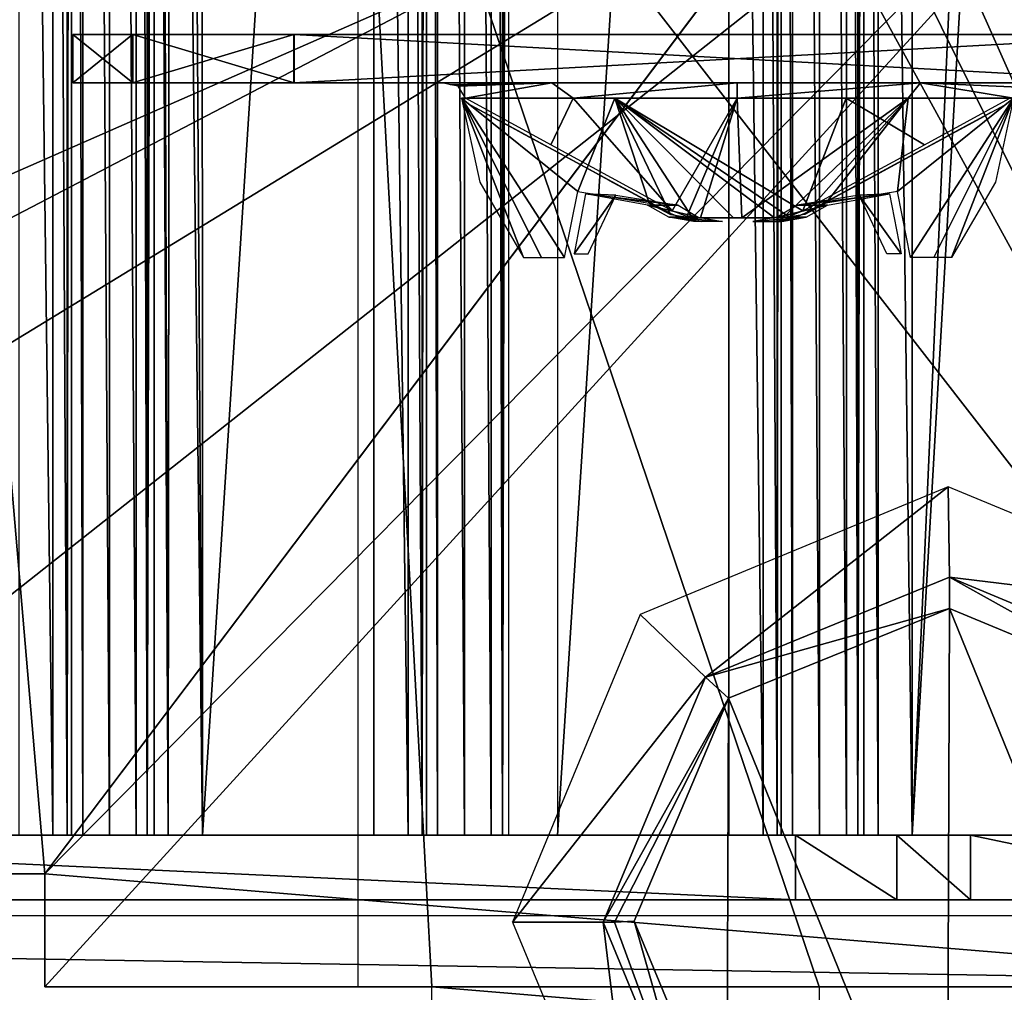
# Model space of a CAD drawing. Header units: millimetres. Extents: x -98 to 98, y -500 to 506.
# Tile 10 of 106: x 19 to 50, y -485 to -455. Entities that reach past the tile are written whole.
import ezdxf

# ---------------------------------------------------------------- set-up
doc = ezdxf.new("R2010")
doc.units = ezdxf.units.MM
doc.header["$LTSCALE"] = 65.185185
for name, color, linetype in [('10', 7, 'CONTINUOUS'), ('1008', 7, 'CONTINUOUS'), ('1009', 7, 'CONTINUOUS'), ('1010', 7, 'CONTINUOUS'), ('1073', 7, 'CONTINUOUS'), ('1074', 7, 'CONTINUOUS'), ('1075', 7, 'CONTINUOUS'), ('1076', 7, 'CONTINUOUS'), ('1077', 7, 'CONTINUOUS'), ('1151', 7, 'CONTINUOUS'), ('1153', 7, 'CONTINUOUS'), ('1155', 7, 'CONTINUOUS'), ('1161', 7, 'CONTINUOUS'), ('1162', 7, 'CONTINUOUS'), ('1164', 7, 'CONTINUOUS'), ('1188', 7, 'CONTINUOUS'), ('1221', 7, 'CONTINUOUS'), ('1554', 7, 'CONTINUOUS'), ('1555', 7, 'CONTINUOUS'), ('1556', 7, 'CONTINUOUS'), ('1557', 7, 'CONTINUOUS'), ('1558', 7, 'CONTINUOUS'), ('1559', 7, 'CONTINUOUS'), ('1560', 7, 'CONTINUOUS'), ('1561', 7, 'CONTINUOUS'), ('1562', 7, 'CONTINUOUS'), ('1563', 7, 'CONTINUOUS'), ('1564', 7, 'CONTINUOUS'), ('1565', 7, 'CONTINUOUS'), ('1566', 7, 'CONTINUOUS'), ('1567', 7, 'CONTINUOUS'), ('1568', 7, 'CONTINUOUS'), ('39', 7, 'CONTINUOUS'), ('447', 7, 'CONTINUOUS'), ('455', 7, 'CONTINUOUS'), ('456', 7, 'CONTINUOUS'), ('748', 7, 'CONTINUOUS'), ('749', 7, 'CONTINUOUS'), ('750', 7, 'CONTINUOUS'), ('751', 7, 'CONTINUOUS'), ('752', 7, 'CONTINUOUS'), ('766', 7, 'CONTINUOUS'), ('767', 7, 'CONTINUOUS'), ('768', 7, 'CONTINUOUS'), ('773', 7, 'CONTINUOUS'), ('774', 7, 'CONTINUOUS'), ('775', 7, 'CONTINUOUS'), ('878', 7, 'CONTINUOUS'), ('879', 7, 'CONTINUOUS'), ('880', 7, 'CONTINUOUS'), ('9', 7, 'CONTINUOUS')]:
    doc.layers.add(name, color=color, linetype=linetype)

msp = doc.modelspace()

# ---------------------------------------------------------------- linework, layer by layer
at = {"layer": '10', "color": 7, "linetype": 'CONTINUOUS'}
for points in [[(55.094, 434.525, -73), (18.5, 484.5, -73), (-62.5, -484.5, -73), (55.094, 434.525, -73)], [(55.094, 349.535, -73), (55.094, 434.525, -73), (-62.5, -484.5, -73), (55.094, 349.535, -73)], [(62.5, 346.145, -73), (55.094, 349.535, -73), (-62.5, -484.5, -73), (62.5, 346.145, -73)], [(28.241, 37.691, -73), (62.5, 346.145, -73), (-62.5, -484.5, -73), (28.241, 37.691, -73)], [(28.241, -37.725, -73), (28.241, 37.691, -73), (-62.5, -484.5, -73), (28.241, -37.725, -73)], [(28.394, -38.257, -73), (28.241, -37.725, -73), (-62.5, -484.5, -73), (28.394, -38.257, -73)], [(28.828, -38.636, -73), (28.394, -38.257, -73), (-62.5, -484.5, -73), (28.828, -38.636, -73)], [(62.5, -55.532, -73), (28.828, -38.636, -73), (-62.5, -484.5, -73), (62.5, -55.532, -73)], [(55.094, -349.535, -73), (62.5, -55.532, -73), (-62.5, -484.5, -73), (55.094, -349.535, -73)], [(55.094, -434.525, -73), (55.094, -349.535, -73), (-62.5, -484.5, -73), (55.094, -434.525, -73)], [(62.5, -437.915, -73), (55.094, -434.525, -73), (-62.5, -484.5, -73), (62.5, -437.915, -73)], [(-20, -481, -73), (62.5, -437.915, -73), (-62.5, -484.5, -73), (-20, -481, -73)], [(-8, -481, -73), (62.5, -437.915, -73), (-20, -481, -73), (-8, -481, -73)], [(8, -481, -73), (62.5, -437.915, -73), (-8, -481, -73), (8, -481, -73)], [(20, -481, -73), (62.5, -437.915, -73), (8, -481, -73), (20, -481, -73)], [(62.5, -484.5, -73), (62.5, -437.915, -73), (20, -484.5, -73), (62.5, -484.5, -73)], [(20, -484.5, -73), (62.5, -437.915, -73), (20, -481, -73), (20, -484.5, -73)]]:
    msp.add_3dface(points, dxfattribs=at)
at = {"layer": '1008', "color": 7, "linetype": 'CONTINUOUS'}
for points in [[(52.121, -479.8, -151.005), (52.158, -387.908, -151.005), (46.884, -479.8, -151.005), (52.121, -479.8, -151.005)], [(52.158, -387.908, -151.005), (50.741, -392.75, -151.005), (46.884, -479.8, -151.005), (52.158, -387.908, -151.005)], [(50.741, -392.75, -151.005), (46.884, -396.169, -151.005), (46.884, -479.8, -151.005), (50.741, -392.75, -151.005)]]:
    msp.add_3dface(points, dxfattribs=at)
at = {"layer": '1009', "color": 7, "linetype": 'CONTINUOUS'}
for points in [[(41.2, -397.065, -151.005), (35.886, -397.065, -151.005), (35.886, -479.8, -151.005), (41.2, -397.065, -151.005)], [(41.2, -479.8, -151.005), (41.2, -397.065, -151.005), (35.886, -479.8, -151.005), (41.2, -479.8, -151.005)]]:
    msp.add_3dface(points, dxfattribs=at)
at = {"layer": '1010', "color": 7, "linetype": 'CONTINUOUS'}
for points in [[(24.888, -479.8, -151.005), (30.199, -397.065, -151.005), (24.87, -397.065, -151.005), (24.888, -479.8, -151.005)], [(30.199, -479.8, -151.005), (30.199, -397.065, -151.005), (24.888, -479.8, -151.005), (30.199, -479.8, -151.005)]]:
    msp.add_3dface(points, dxfattribs=at)
at = {"layer": '1073', "color": 7, "linetype": 'CONTINUOUS'}
for points in [[(46.884, -479.8, -151.005), (46.884, -396.169, -151.005), (45.816, -396.597, -150.555), (46.884, -479.8, -151.005)], [(45.816, -396.597, -150.555), (45.384, -396.728, -149.51), (45.826, -479.8, -150.567), (45.816, -396.597, -150.555)], [(46.884, -479.8, -151.005), (45.816, -396.597, -150.555), (45.826, -479.8, -150.567), (46.884, -479.8, -151.005)], [(45.384, -396.728, -149.51), (45.384, -479.8, -149.51), (45.826, -479.8, -150.567), (45.384, -396.728, -149.51)]]:
    msp.add_3dface(points, dxfattribs=at)
at = {"layer": '1074', "color": 7, "linetype": 'CONTINUOUS'}
for points in [[(42.258, -397.065, -150.565), (41.2, -397.065, -151.005), (42.258, -479.8, -150.568), (42.258, -397.065, -150.565)], [(41.2, -397.065, -151.005), (41.2, -479.8, -151.005), (42.258, -479.8, -150.568), (41.2, -397.065, -151.005)], [(42.7, -397.065, -149.508), (42.258, -397.065, -150.565), (42.7, -479.8, -149.508), (42.7, -397.065, -149.508)], [(42.7, -479.8, -149.508), (42.258, -397.065, -150.565), (42.258, -479.8, -150.568), (42.7, -479.8, -149.508)]]:
    msp.add_3dface(points, dxfattribs=at)
at = {"layer": '1075', "color": 7, "linetype": 'CONTINUOUS'}
for points in [[(30.199, -479.8, -151.005), (31.257, -479.8, -150.568), (30.199, -397.065, -151.005), (30.199, -479.8, -151.005)], [(30.199, -397.065, -151.005), (31.257, -479.8, -150.568), (31.257, -397.065, -150.565), (30.199, -397.065, -151.005)], [(31.699, -479.8, -149.508), (31.699, -397.065, -149.508), (31.257, -397.065, -150.565), (31.699, -479.8, -149.508)], [(31.257, -479.8, -150.568), (31.699, -479.8, -149.508), (31.257, -397.065, -150.565), (31.257, -479.8, -150.568)]]:
    msp.add_3dface(points, dxfattribs=at)
at = {"layer": '1076', "color": 7, "linetype": 'CONTINUOUS'}
for points in [[(23.388, -397.05, -149.51), (23.388, -479.8, -149.51), (23.829, -479.8, -150.567), (23.388, -397.05, -149.51)], [(23.526, -397.057, -150.131), (23.388, -397.05, -149.51), (23.829, -479.8, -150.567), (23.526, -397.057, -150.131)], [(23.909, -397.065, -150.641), (23.526, -397.057, -150.131), (23.829, -479.8, -150.567), (23.909, -397.065, -150.641)], [(24.888, -479.8, -151.005), (23.909, -397.065, -150.641), (23.829, -479.8, -150.567), (24.888, -479.8, -151.005)], [(23.909, -397.065, -150.641), (24.888, -479.8, -151.005), (24.357, -397.065, -150.907), (23.909, -397.065, -150.641)], [(24.888, -479.8, -151.005), (24.87, -397.065, -151.005), (24.357, -397.065, -150.907), (24.888, -479.8, -151.005)]]:
    msp.add_3dface(points, dxfattribs=at)
at = {"layer": '1077', "color": 7, "linetype": 'CONTINUOUS'}
for points in [[(19.197, -479.8, -151.005), (20.255, -479.8, -150.568), (19.197, -395.777, -151.005), (19.197, -479.8, -151.005)], [(19.197, -395.777, -151.005), (20.255, -479.8, -150.568), (20.265, -396.318, -150.556), (19.197, -395.777, -151.005)], [(20.255, -479.8, -150.568), (20.697, -479.8, -149.508), (20.265, -396.318, -150.556), (20.255, -479.8, -150.568)], [(20.697, -479.8, -149.508), (20.697, -396.49, -149.508), (20.265, -396.318, -150.556), (20.697, -479.8, -149.508)]]:
    msp.add_3dface(points, dxfattribs=at)
at = {"layer": '1151', "color": 7, "linetype": 'CONTINUOUS'}
for points in [[(-58.35, -495.8, -334.63), (-58.35, 498.1, -334.63), (58.35, -495.8, -334.63), (-58.35, -495.8, -334.63)], [(58.35, -495.8, -334.63), (-58.35, 498.1, -334.63), (53.75, 484, -334.63), (58.35, -495.8, -334.63)]]:
    msp.add_3dface(points, dxfattribs=at)
at = {"layer": '1153', "linetype": 'CONTINUOUS'}
for points in [[(64.809, -479.8, -216.028), (63.014, -479.8, -223.288), (-64.809, -479.8, -216.028), (64.809, -479.8, -216.028)], [(-64.809, -479.8, -216.028), (63.014, -479.8, -223.288), (-63.014, -479.8, -223.288), (-64.809, -479.8, -216.028)], [(64.809, -479.8, -144.052), (64.809, -479.8, -216.028), (-64.809, -479.8, -144.052), (64.809, -479.8, -144.052)], [(-64.809, -479.8, -144.052), (64.809, -479.8, -216.028), (-64.809, -479.8, -216.028), (-64.809, -479.8, -144.052)], [(-58.248, -479.8, -122.02), (64.809, -479.8, -144.052), (-64.809, -479.8, -144.052), (-58.248, -479.8, -122.02)], [(63.014, -479.8, -223.288), (60.892, -479.8, -230.46), (-63.014, -479.8, -223.288), (63.014, -479.8, -223.288)], [(-63.014, -479.8, -223.288), (60.892, -479.8, -230.46), (-60.892, -479.8, -230.46), (-63.014, -479.8, -223.288)], [(60.892, -479.8, -238.054), (60.598, -479.8, -238.761), (-60.892, -479.8, -238.054), (60.892, -479.8, -238.054)], [(-60.892, -479.8, -238.054), (60.598, -479.8, -238.761), (-60.598, -479.8, -238.761), (-60.892, -479.8, -238.054)], [(60.892, -479.8, -230.46), (60.892, -479.8, -238.054), (-60.892, -479.8, -230.46), (60.892, -479.8, -230.46)], [(-60.892, -479.8, -230.46), (60.892, -479.8, -238.054), (-60.892, -479.8, -238.054), (-60.892, -479.8, -230.46)], [(60.598, -479.8, -238.761), (59.892, -479.8, -239.054), (-60.598, -479.8, -238.761), (60.598, -479.8, -238.761)], [(-60.598, -479.8, -238.761), (59.892, -479.8, -239.054), (-59.892, -479.8, -239.054), (-60.598, -479.8, -238.761)], [(58.248, -479.8, -122.02), (64.809, -479.8, -144.052), (-58.248, -479.8, -122.02), (58.248, -479.8, -122.02)], [(-48.691, -479.8, -101.112), (58.248, -479.8, -122.02), (-58.248, -479.8, -122.02), (-48.691, -479.8, -101.112)], [(48.691, -479.8, -101.112), (58.248, -479.8, -122.02), (-48.691, -479.8, -101.112), (48.691, -479.8, -101.112)], [(-46.404, -479.8, -98.292), (48.691, -479.8, -101.112), (-48.691, -479.8, -101.112), (-46.404, -479.8, -98.292)], [(46.404, -479.8, -98.292), (48.691, -479.8, -101.112), (-46.404, -479.8, -98.292), (46.404, -479.8, -98.292)], [(-43.262, -479.8, -96.472), (46.404, -479.8, -98.292), (-46.404, -479.8, -98.292), (-43.262, -479.8, -96.472)], [(43.262, -479.8, -96.472), (46.404, -479.8, -98.292), (-43.262, -479.8, -96.472), (43.262, -479.8, -96.472)], [(0, -479.8, -89.001), (43.262, -479.8, -96.472), (-43.262, -479.8, -96.472), (0, -479.8, -89.001)]]:
    msp.add_3dface(points, dxfattribs=at)
at = {"layer": '1155', "linetype": 'CONTINUOUS'}
for points in [[(-64.809, -481.8, -216.028), (-63.014, -481.8, -223.288), (64.809, -481.8, -216.028), (-64.809, -481.8, -216.028)], [(-64.809, -481.8, -144.052), (-64.809, -481.8, -216.028), (64.809, -481.8, -144.052), (-64.809, -481.8, -144.052)], [(64.809, -481.8, -144.052), (-64.809, -481.8, -216.028), (64.809, -481.8, -216.028), (64.809, -481.8, -144.052)], [(-58.248, -481.8, -122.02), (-64.809, -481.8, -144.052), (58.248, -481.8, -122.02), (-58.248, -481.8, -122.02)], [(58.248, -481.8, -122.02), (-64.809, -481.8, -144.052), (64.809, -481.8, -144.052), (58.248, -481.8, -122.02)], [(-63.014, -481.8, -223.288), (-60.892, -481.8, -230.46), (63.014, -481.8, -223.288), (-63.014, -481.8, -223.288)], [(64.809, -481.8, -216.028), (-63.014, -481.8, -223.288), (63.014, -481.8, -223.288), (64.809, -481.8, -216.028)], [(60.892, -481.8, -238.054), (60.892, -481.8, -230.46), (-60.892, -481.8, -238.054), (60.892, -481.8, -238.054)], [(-60.598, -481.8, -238.761), (60.892, -481.8, -238.054), (-60.892, -481.8, -238.054), (-60.598, -481.8, -238.761)], [(-60.892, -481.8, -238.054), (60.892, -481.8, -230.46), (-60.892, -481.8, -230.46), (-60.892, -481.8, -238.054)], [(-60.892, -481.8, -230.46), (60.892, -481.8, -230.46), (63.014, -481.8, -223.288), (-60.892, -481.8, -230.46)], [(60.598, -481.8, -238.761), (60.892, -481.8, -238.054), (-60.598, -481.8, -238.761), (60.598, -481.8, -238.761)], [(-59.892, -481.8, -239.054), (60.598, -481.8, -238.761), (-60.598, -481.8, -238.761), (-59.892, -481.8, -239.054)], [(59.892, -481.8, -239.054), (60.598, -481.8, -238.761), (-59.892, -481.8, -239.054), (59.892, -481.8, -239.054)], [(-48.691, -481.8, -101.112), (-58.248, -481.8, -122.02), (48.691, -481.8, -101.112), (-48.691, -481.8, -101.112)], [(48.691, -481.8, -101.112), (-58.248, -481.8, -122.02), (58.248, -481.8, -122.02), (48.691, -481.8, -101.112)], [(-46.404, -481.8, -98.292), (-48.691, -481.8, -101.112), (46.404, -481.8, -98.292), (-46.404, -481.8, -98.292)], [(46.404, -481.8, -98.292), (-48.691, -481.8, -101.112), (48.691, -481.8, -101.112), (46.404, -481.8, -98.292)], [(-43.262, -481.8, -96.472), (-46.404, -481.8, -98.292), (43.262, -481.8, -96.472), (-43.262, -481.8, -96.472)], [(43.262, -481.8, -96.472), (-46.404, -481.8, -98.292), (46.404, -481.8, -98.292), (43.262, -481.8, -96.472)], [(0, -481.8, -89.001), (-43.262, -481.8, -96.472), (43.262, -481.8, -96.472), (0, -481.8, -89.001)]]:
    msp.add_3dface(points, dxfattribs=at)
at = {"layer": '1161', "linetype": 'CONTINUOUS'}
for points in [[(43.262, -479.8, -96.472), (0, -479.8, -89.001), (43.262, -481.8, -96.472), (43.262, -479.8, -96.472)], [(0, -479.8, -89.001), (0, -481.8, -89.001), (43.262, -481.8, -96.472), (0, -479.8, -89.001)]]:
    msp.add_3dface(points, dxfattribs=at)
at = {"layer": '1162', "linetype": 'CONTINUOUS'}
for points in [[(46.404, -479.8, -98.292), (43.262, -479.8, -96.472), (46.404, -481.8, -98.292), (46.404, -479.8, -98.292)], [(43.262, -479.8, -96.472), (43.262, -481.8, -96.472), (46.404, -481.8, -98.292), (43.262, -479.8, -96.472)], [(48.691, -479.8, -101.112), (46.404, -479.8, -98.292), (48.691, -481.8, -101.112), (48.691, -479.8, -101.112)], [(46.404, -479.8, -98.292), (46.404, -481.8, -98.292), (48.691, -481.8, -101.112), (46.404, -479.8, -98.292)]]:
    msp.add_3dface(points, dxfattribs=at)
at = {"layer": '1164', "linetype": 'CONTINUOUS'}
for points in [[(58.248, -479.8, -122.02), (48.691, -479.8, -101.112), (58.248, -481.8, -122.02), (58.248, -479.8, -122.02)], [(48.691, -479.8, -101.112), (48.691, -481.8, -101.112), (58.248, -481.8, -122.02), (48.691, -479.8, -101.112)]]:
    msp.add_3dface(points, dxfattribs=at)
at = {"layer": '1188', "color": 3, "linetype": 'CONTINUOUS'}
for points in [[(-58.892, -482.3, -236.054), (-58.892, -484.3, -236.054), (59.651, -497.797, -236.054), (-58.892, -482.3, -236.054)], [(58.892, -482.3, -236.054), (-58.892, -482.3, -236.054), (58.892, -484.3, -236.054), (58.892, -482.3, -236.054)], [(58.892, -484.3, -236.054), (-58.892, -482.3, -236.054), (59.651, -497.797, -236.054), (58.892, -484.3, -236.054)], [(-59.648, -484.3, -236.054), (-59.651, -497.797, -236.054), (59.651, -497.797, -236.054), (-59.648, -484.3, -236.054)], [(-58.892, -484.3, -236.054), (-59.648, -484.3, -236.054), (59.651, -497.797, -236.054), (-58.892, -484.3, -236.054)]]:
    msp.add_3dface(points, dxfattribs=at)
at = {"layer": '1221', "color": 7, "linetype": 'CONTINUOUS'}
for points in [[(62.5, -484.5, -2), (43.719, -442.286, -2), (55, -442.06, -2), (62.5, -484.5, -2)], [(29.717, -442.306, -2), (40.388, -444.191, -2), (62.5, -484.5, -2), (29.717, -442.306, -2)], [(29.717, -484.502, -2), (29.717, -442.306, -2), (32, -484.502, -2), (29.717, -484.502, -2)], [(32, -484.502, -2), (29.717, -442.306, -2), (44, -484.5, -2), (32, -484.502, -2)], [(44, -484.5, -2), (29.717, -442.306, -2), (62.5, -484.5, -2), (44, -484.5, -2)], [(42.57, -444.181, -2), (43.719, -442.286, -2), (62.5, -484.5, -2), (42.57, -444.181, -2)], [(40.388, -444.191, -2), (42.57, -444.181, -2), (62.5, -484.5, -2), (40.388, -444.191, -2)], [(44, -485.5, -2), (32, -484.502, -2), (44, -484.5, -2), (44, -485.5, -2)], [(32, -485.5, -2), (32, -484.502, -2), (44, -485.5, -2), (32, -485.5, -2)]]:
    msp.add_3dface(points, dxfattribs=at)
at = {"layer": '1554', "linetype": 'CONTINUOUS'}
for points in [[(35.679, -458.397, -8.614), (33.038, -456.95, -5.111), (36.37, -456.944, -9.4), (35.679, -458.397, -8.614)], [(39.443, -460.44, -9.818), (35.679, -458.397, -8.614), (36.37, -456.944, -9.4), (39.443, -460.44, -9.818)], [(41.46, -456.944, -10.988), (39.443, -460.44, -9.818), (36.37, -456.944, -9.4), (41.46, -456.944, -10.988)], [(39.897, -460.614, -9.833), (39.443, -460.44, -9.818), (41.46, -456.944, -10.988), (39.897, -460.614, -9.833)], [(40.321, -460.663, -9.88), (39.897, -460.614, -9.833), (41.46, -456.944, -10.988), (40.321, -460.663, -9.88)], [(41.598, -460.663, -9.962), (40.321, -460.663, -9.88), (41.46, -456.944, -10.988), (41.598, -460.663, -9.962)], [(46.756, -456.944, -9.269), (41.598, -460.663, -9.962), (41.46, -456.944, -10.988), (46.756, -456.944, -9.269)], [(42.871, -460.663, -9.839), (41.598, -460.663, -9.962), (46.756, -456.944, -9.269), (42.871, -460.663, -9.839)], [(43.549, -460.551, -9.747), (42.871, -460.663, -9.839), (46.756, -456.944, -9.269), (43.549, -460.551, -9.747)], [(44.208, -460.203, -9.718), (43.549, -460.551, -9.747), (46.756, -456.944, -9.269), (44.208, -460.203, -9.718)], [(46.423, -459.842, -8.715), (44.208, -460.203, -9.718), (46.756, -456.944, -9.269), (46.423, -459.842, -8.715)], [(46.83, -461.89, -6.784), (46.423, -459.842, -8.715), (50.023, -456.944, -4.761), (46.83, -461.89, -6.784)], [(50.023, -456.944, -4.761), (46.423, -459.842, -8.715), (46.756, -456.944, -9.269), (50.023, -456.944, -4.761)], [(47.551, -461.89, -5.826), (46.83, -461.89, -6.784), (50.023, -456.944, -4.761), (47.551, -461.89, -5.826)], [(48.103, -461.89, -4.761), (47.551, -461.89, -5.826), (50.023, -456.944, -4.761), (48.103, -461.89, -4.761)], [(49.462, -459.553, -4.76), (48.103, -461.89, -4.761), (50.023, -456.944, -4.761), (49.462, -459.553, -4.76)]]:
    msp.add_3dface(points, dxfattribs=at)
at = {"layer": '1555', "linetype": 'CONTINUOUS'}
for points in [[(32.318, -456.47, -4.5), (35.709, -456.47, -9.537), (32.57, -456.533, -4.5), (32.318, -456.47, -4.5)], [(32.807, -456.573, -5.047), (32.57, -456.533, -4.5), (35.709, -456.47, -9.537), (32.807, -456.573, -5.047)], [(33.038, -456.95, -5.111), (32.807, -456.573, -5.047), (35.709, -456.47, -9.537), (33.038, -456.95, -5.111)], [(36.37, -456.944, -9.4), (33.038, -456.95, -5.111), (35.709, -456.47, -9.537), (36.37, -456.944, -9.4)], [(41.46, -456.47, -11.487), (36.37, -456.944, -9.4), (35.709, -456.47, -9.537), (41.46, -456.47, -11.487)], [(41.46, -456.944, -10.988), (36.37, -456.944, -9.4), (41.46, -456.47, -11.487), (41.46, -456.944, -10.988)], [(46.756, -456.944, -9.269), (41.46, -456.944, -10.988), (47.14, -456.47, -9.606), (46.756, -456.944, -9.269)], [(47.14, -456.47, -9.606), (41.46, -456.944, -10.988), (41.46, -456.47, -11.487), (47.14, -456.47, -9.606)], [(50.023, -456.944, -4.761), (46.756, -456.944, -9.269), (47.14, -456.47, -9.606), (50.023, -456.944, -4.761)], [(50.188, -456.611, -4.742), (50.023, -456.944, -4.761), (47.14, -456.47, -9.606), (50.188, -456.611, -4.742)], [(50.565, -456.47, -4.7), (50.188, -456.611, -4.742), (47.14, -456.47, -9.606), (50.565, -456.47, -4.7)]]:
    msp.add_3dface(points, dxfattribs=at)
at = {"layer": '1556', "linetype": 'CONTINUOUS'}
for points in [[(49.73, -457.172, 1.242), (47.209, -458.54, 4.481), (49.321, -457.394, 1.189), (49.73, -457.172, 1.242)], [(49.321, -457.394, 1.189), (47.209, -458.54, 4.481), (49.005, -457.565, 0.929), (49.321, -457.394, 1.189)], [(49.005, -457.565, 0.929), (47.209, -458.54, 4.481), (48.648, -457.759, 0.613), (49.005, -457.565, 0.929)], [(48.648, -457.759, 0.613), (47.209, -458.54, 4.481), (48.184, -458.011, 0.5), (48.648, -457.759, 0.613)], [(47.209, -458.54, 4.481), (47.675, -458.287, 0.5), (48.184, -458.011, 0.5), (47.209, -458.54, 4.481)], [(43.548, -460.528, 5.645), (47.163, -458.565, 0.64), (47.209, -458.54, 4.481), (43.548, -460.528, 5.645)], [(46.804, -458.76, 1.009), (47.163, -458.565, 0.64), (43.548, -460.528, 5.645), (46.804, -458.76, 1.009)], [(47.163, -458.565, 0.64), (47.675, -458.287, 0.5), (47.209, -458.54, 4.481), (47.163, -458.565, 0.64)], [(45.447, -459.496, 2.658), (46.804, -458.76, 1.009), (43.548, -460.528, 5.645), (45.447, -459.496, 2.658)], [(43.548, -460.528, 3.761), (45.447, -459.496, 2.658), (43.548, -460.528, 5.645), (43.548, -460.528, 3.761)]]:
    msp.add_3dface(points, dxfattribs=at)
at = {"layer": '1557', "linetype": 'CONTINUOUS'}
for points in [[(43.081, -460.71, 5.657), (42.593, -460.77, 5.705), (43.084, -460.709, 3.907), (43.081, -460.71, 5.657)], [(43.084, -460.709, 3.907), (42.593, -460.77, 5.705), (42.593, -460.77, 4.02), (43.084, -460.709, 3.907)], [(43.548, -460.528, 3.761), (43.548, -460.528, 5.645), (43.081, -460.71, 5.657), (43.548, -460.528, 3.761)], [(43.548, -460.528, 3.761), (43.081, -460.71, 5.657), (43.084, -460.709, 3.907), (43.548, -460.528, 3.761)]]:
    msp.add_3dface(points, dxfattribs=at)
at = {"layer": '1558', "linetype": 'CONTINUOUS'}
for points in [[(33.21, -457.172, -5.242), (35.731, -458.54, -8.481), (33.619, -457.394, -5.189), (33.21, -457.172, -5.242)], [(33.619, -457.394, -5.189), (35.731, -458.54, -8.481), (33.935, -457.565, -4.929), (33.619, -457.394, -5.189)], [(33.935, -457.565, -4.929), (35.731, -458.54, -8.481), (34.292, -457.759, -4.613), (33.935, -457.565, -4.929)], [(34.292, -457.759, -4.613), (35.731, -458.54, -8.481), (34.756, -458.011, -4.5), (34.292, -457.759, -4.613)], [(35.731, -458.54, -8.481), (35.265, -458.287, -4.5), (34.756, -458.011, -4.5), (35.731, -458.54, -8.481)], [(35.777, -458.565, -4.64), (35.265, -458.287, -4.5), (35.731, -458.54, -8.481), (35.777, -458.565, -4.64)], [(39.392, -460.528, -9.645), (35.777, -458.565, -4.64), (35.731, -458.54, -8.481), (39.392, -460.528, -9.645)], [(36.136, -458.76, -5.009), (35.777, -458.565, -4.64), (39.392, -460.528, -9.645), (36.136, -458.76, -5.009)], [(37.493, -459.496, -6.658), (36.136, -458.76, -5.009), (39.392, -460.528, -9.645), (37.493, -459.496, -6.658)], [(39.392, -460.528, -7.761), (37.493, -459.496, -6.658), (39.392, -460.528, -9.645), (39.392, -460.528, -7.761)]]:
    msp.add_3dface(points, dxfattribs=at)
at = {"layer": '1559', "linetype": 'CONTINUOUS'}
for points in [[(39.392, -460.528, -7.761), (39.392, -460.528, -9.645), (39.859, -460.71, -9.657), (39.392, -460.528, -7.761)], [(39.392, -460.528, -7.761), (39.859, -460.71, -9.657), (39.856, -460.709, -7.907), (39.392, -460.528, -7.761)], [(39.859, -460.71, -9.657), (40.347, -460.77, -9.705), (39.856, -460.709, -7.907), (39.859, -460.71, -9.657)], [(39.856, -460.709, -7.907), (40.347, -460.77, -9.705), (40.347, -460.77, -8.02), (39.856, -460.709, -7.907)]]:
    msp.add_3dface(points, dxfattribs=at)
at = {"layer": '1560', "linetype": 'CONTINUOUS'}
for points in [[(36.758, -459.915, 4.665), (36.402, -461.77, 2.778), (37.702, -459.96, 2.826), (36.758, -459.915, 4.665)], [(37.702, -459.96, 2.826), (36.402, -461.77, 2.778), (36.844, -461.77, 2.013), (37.702, -459.96, 2.826)], [(38.679, -460.27, 5.481), (36.758, -459.915, 4.665), (39.626, -460.27, 3.84), (38.679, -460.27, 5.481)], [(39.626, -460.27, 3.84), (36.758, -459.915, 4.665), (37.702, -459.96, 2.826), (39.626, -460.27, 3.84)]]:
    msp.add_3dface(points, dxfattribs=at)
at = {"layer": '1561', "linetype": 'CONTINUOUS'}
for points in [[(38.679, -460.27, 5.481), (39.626, -460.27, 3.84), (40.244, -460.641, 4), (38.679, -460.27, 5.481)], [(39.341, -460.635, 5.536), (38.679, -460.27, 5.481), (40.244, -460.641, 4), (39.341, -460.635, 5.536)], [(40.1, -460.77, 5.665), (39.341, -460.635, 5.536), (41, -460.77, 4.106), (40.1, -460.77, 5.665)], [(41, -460.77, 4.106), (39.341, -460.635, 5.536), (40.244, -460.641, 4), (41, -460.77, 4.106)]]:
    msp.add_3dface(points, dxfattribs=at)
at = {"layer": '1562', "linetype": 'CONTINUOUS'}
for points in [[(44.261, -460.27, -9.481), (46.182, -459.915, -8.665), (43.314, -460.27, -7.84), (44.261, -460.27, -9.481)], [(43.314, -460.27, -7.84), (46.182, -459.915, -8.665), (45.238, -459.96, -6.825), (43.314, -460.27, -7.84)], [(46.182, -459.915, -8.665), (46.538, -461.77, -6.778), (45.238, -459.96, -6.825), (46.182, -459.915, -8.665)], [(45.238, -459.96, -6.825), (46.538, -461.77, -6.778), (46.096, -461.77, -6.013), (45.238, -459.96, -6.825)]]:
    msp.add_3dface(points, dxfattribs=at)
at = {"layer": '1563', "linetype": 'CONTINUOUS'}
for points in [[(44.261, -460.27, -9.481), (43.314, -460.27, -7.84), (42.696, -460.641, -8), (44.261, -460.27, -9.481)], [(43.599, -460.635, -9.536), (44.261, -460.27, -9.481), (42.696, -460.641, -8), (43.599, -460.635, -9.536)], [(42.84, -460.77, -9.665), (43.599, -460.635, -9.536), (41.94, -460.77, -8.106), (42.84, -460.77, -9.665)], [(41.94, -460.77, -8.106), (43.599, -460.635, -9.536), (42.696, -460.641, -8), (41.94, -460.77, -8.106)]]:
    msp.add_3dface(points, dxfattribs=at)
at = {"layer": '1564', "linetype": 'CONTINUOUS'}
for points in [[(20.87, -456.47, -2), (22.718, -456.47, -8.564), (22.73, -456.47, 4.583), (20.87, -456.47, -2)], [(22.718, -456.47, -8.564), (27.72, -456.47, -13.2), (22.73, -456.47, 4.583), (22.718, -456.47, -8.564)], [(22.73, -456.47, 4.583), (27.72, -456.47, -13.2), (27.73, -456.47, 9.2), (22.73, -456.47, 4.583)], [(27.73, -456.47, 9.2), (27.72, -456.47, -13.2), (55.21, -456.47, -13.2), (27.73, -456.47, 9.2)], [(55.22, -456.47, 9.2), (27.73, -456.47, 9.2), (55.21, -456.47, -13.2), (55.22, -456.47, 9.2)]]:
    msp.add_3dface(points, dxfattribs=at)
at = {"layer": '1565', "linetype": 'CONTINUOUS'}
for points in [[(22.718, -454.97, -8.564), (20.87, -454.97, -2), (22.73, -454.97, 4.583), (22.718, -454.97, -8.564)], [(27.72, -454.97, -13.2), (22.718, -454.97, -8.564), (22.73, -454.97, 4.583), (27.72, -454.97, -13.2)], [(27.73, -454.97, 9.2), (27.72, -454.97, -13.2), (22.73, -454.97, 4.583), (27.73, -454.97, 9.2)], [(55.21, -454.97, -13.2), (27.72, -454.97, -13.2), (27.73, -454.97, 9.2), (55.21, -454.97, -13.2)], [(55.22, -454.97, 9.2), (55.21, -454.97, -13.2), (27.73, -454.97, 9.2), (55.22, -454.97, 9.2)]]:
    msp.add_3dface(points, dxfattribs=at)
at = {"layer": '1566', "linetype": 'CONTINUOUS'}
for points in [[(55.21, -456.47, -13.2), (27.72, -456.47, -13.2), (55.21, -454.97, -13.2), (55.21, -456.47, -13.2)], [(55.21, -454.97, -13.2), (27.72, -456.47, -13.2), (27.72, -454.97, -13.2), (55.21, -454.97, -13.2)]]:
    msp.add_3dface(points, dxfattribs=at)
at = {"layer": '1567', "linetype": 'CONTINUOUS'}
for points in [[(22.718, -456.47, -8.564), (20.87, -456.47, -2), (22.718, -454.97, -8.564), (22.718, -456.47, -8.564)], [(20.87, -456.47, -2), (22.73, -456.47, 4.583), (20.87, -454.97, -2), (20.87, -456.47, -2)], [(22.718, -454.97, -8.564), (20.87, -456.47, -2), (20.87, -454.97, -2), (22.718, -454.97, -8.564)], [(20.87, -454.97, -2), (22.73, -456.47, 4.583), (22.73, -454.97, 4.583), (20.87, -454.97, -2)], [(27.72, -456.47, -13.2), (22.718, -456.47, -8.564), (27.72, -454.97, -13.2), (27.72, -456.47, -13.2)], [(27.72, -454.97, -13.2), (22.718, -456.47, -8.564), (22.718, -454.97, -8.564), (27.72, -454.97, -13.2)], [(22.73, -456.47, 4.583), (27.73, -456.47, 9.2), (22.73, -454.97, 4.583), (22.73, -456.47, 4.583)], [(27.73, -456.47, 9.2), (27.73, -454.97, 9.2), (22.73, -454.97, 4.583), (27.73, -456.47, 9.2)]]:
    msp.add_3dface(points, dxfattribs=at)
at = {"layer": '1568', "linetype": 'CONTINUOUS'}
for points in [[(27.73, -456.47, 9.2), (55.22, -456.47, 9.2), (27.73, -454.97, 9.2), (27.73, -456.47, 9.2)], [(55.22, -456.47, 9.2), (55.22, -454.97, 9.2), (27.73, -454.97, 9.2), (55.22, -456.47, 9.2)]]:
    msp.add_3dface(points, dxfattribs=at)
at = {"layer": '39', "color": 7, "linetype": 'CONTINUOUS'}
for points in [[(8, -481, -75), (20, -481, -75), (8, -481, -73), (8, -481, -75)], [(20, -481, -75), (20, -481, -73), (8, -481, -73), (20, -481, -75)]]:
    msp.add_3dface(points, dxfattribs=at)
at = {"layer": '447', "linetype": 'CONTINUOUS'}
for points in [[(36.11, -461.89, 2.784), (36.517, -459.842, 4.716), (32.917, -456.944, 0.761), (36.11, -461.89, 2.784)], [(32.917, -456.944, 0.761), (36.517, -459.842, 4.716), (37.665, -456.944, 6.143), (32.917, -456.944, 0.761)], [(35.389, -461.89, 1.826), (36.11, -461.89, 2.784), (32.917, -456.944, 0.761), (35.389, -461.89, 1.826)], [(34.837, -461.89, 0.761), (35.389, -461.89, 1.826), (32.917, -456.944, 0.761), (34.837, -461.89, 0.761)], [(33.478, -459.553, 0.76), (34.837, -461.89, 0.761), (32.917, -456.944, 0.761), (33.478, -459.553, 0.76)], [(36.517, -459.842, 4.716), (38.732, -460.203, 5.718), (37.665, -456.944, 6.143), (36.517, -459.842, 4.716)], [(43.043, -460.614, 5.833), (43.497, -460.44, 5.818), (37.665, -456.944, 6.143), (43.043, -460.614, 5.833)], [(37.665, -456.944, 6.143), (43.497, -460.44, 5.818), (44.84, -456.944, 6.332), (37.665, -456.944, 6.143)], [(42.619, -460.663, 5.88), (43.043, -460.614, 5.833), (37.665, -456.944, 6.143), (42.619, -460.663, 5.88)], [(41.342, -460.663, 5.962), (42.619, -460.663, 5.88), (37.665, -456.944, 6.143), (41.342, -460.663, 5.962)], [(40.069, -460.663, 5.839), (41.342, -460.663, 5.962), (37.665, -456.944, 6.143), (40.069, -460.663, 5.839)], [(39.391, -460.551, 5.747), (40.069, -460.663, 5.839), (37.665, -456.944, 6.143), (39.391, -460.551, 5.747)], [(38.732, -460.203, 5.718), (39.391, -460.551, 5.747), (37.665, -456.944, 6.143), (38.732, -460.203, 5.718)], [(43.497, -460.44, 5.818), (47.261, -458.397, 4.614), (44.84, -456.944, 6.332), (43.497, -460.44, 5.818)], [(47.261, -458.397, 4.614), (49.902, -456.95, 1.111), (44.84, -456.944, 6.332), (47.261, -458.397, 4.614)]]:
    msp.add_3dface(points, dxfattribs=at)
at = {"layer": '455', "color": 7, "linetype": 'CONTINUOUS'}
for points in [[(-65, -496.2), (-65, 496.2), (55.094, -434.525), (-65, -496.2)], [(65, -496.2), (-65, -496.2), (55.094, -434.525), (65, -496.2)]]:
    msp.add_3dface(points, dxfattribs=at)
at = {"layer": '456', "color": 7, "linetype": 'CONTINUOUS'}
for points in [[(-65, 496.2, 2), (-65, -496.2, 2), (55.094, 434.525, 2), (-65, 496.2, 2)], [(55.094, 434.525, 2), (-65, -496.2, 2), (55.094, 349.535, 2), (55.094, 434.525, 2)], [(55.094, 349.535, 2), (-65, -496.2, 2), (65, 345, 2), (55.094, 349.535, 2)], [(65, 345, 2), (-65, -496.2, 2), (55.094, -349.535, 2), (65, 345, 2)], [(55.094, -349.535, 2), (-65, -496.2, 2), (55.094, -434.525, 2), (55.094, -349.535, 2)], [(-65, -496.2, 2), (65, -439.06, 2), (55.094, -434.525, 2), (-65, -496.2, 2)], [(-65, -496.2, 2), (65, -496.2, 2), (65, -439.06, 2), (-65, -496.2, 2)]]:
    msp.add_3dface(points, dxfattribs=at)
at = {"layer": '748', "color": 7, "linetype": 'CONTINUOUS'}
for points in [[(48, -469, 2), (38.454, -472.954, 2), (40.477, -474.895, 12.557), (48, -469, 2)], [(48.039, -471.803, 12.557), (48, -469, 2), (40.477, -474.895, 12.557), (48.039, -471.803, 12.557)], [(57.546, -472.954, 2), (48, -469, 2), (48.039, -471.803, 12.557), (57.546, -472.954, 2)], [(55.578, -474.95, 12.557), (57.546, -472.954, 2), (48.039, -471.803, 12.557), (55.578, -474.95, 12.557)], [(38.454, -472.954, 2), (34.5, -482.5, 2), (40.477, -474.895, 12.557), (38.454, -472.954, 2)], [(34.5, -482.5, 2), (37.303, -482.5, 12.557), (40.477, -474.895, 12.557), (34.5, -482.5, 2)]]:
    msp.add_3dface(points, dxfattribs=at)
at = {"layer": '749', "color": 7, "linetype": 'CONTINUOUS'}
for points in [[(48.039, -471.803, 12.557), (40.477, -474.895, 12.557), (48.034, -472.769, 13.3), (48.039, -471.803, 12.557)], [(54.859, -475.6, 13.3), (48.039, -471.803, 12.557), (48.034, -472.769, 13.3), (54.859, -475.6, 13.3)], [(55.578, -474.95, 12.557), (48.039, -471.803, 12.557), (54.859, -475.6, 13.3), (55.578, -474.95, 12.557)], [(48.034, -472.769, 13.3), (40.477, -474.895, 12.557), (41.19, -475.552, 13.3), (48.034, -472.769, 13.3)], [(40.477, -474.895, 12.557), (37.303, -482.5, 12.557), (41.19, -475.552, 13.3), (40.477, -474.895, 12.557)], [(37.303, -482.5, 12.557), (37.659, -482.5, 13.093), (41.19, -475.552, 13.3), (37.303, -482.5, 12.557)], [(37.659, -482.5, 13.093), (38.264, -482.466, 13.3), (41.19, -475.552, 13.3), (37.659, -482.5, 13.093)]]:
    msp.add_3dface(points, dxfattribs=at)
at = {"layer": '750', "color": 7, "linetype": 'CONTINUOUS'}
for points in [[(48.034, -472.769, 13.3), (41.19, -475.552, 13.3), (47.966, -492.231, 13.3), (48.034, -472.769, 13.3)], [(54.81, -489.448, 13.3), (48.034, -472.769, 13.3), (47.966, -492.231, 13.3), (54.81, -489.448, 13.3)], [(54.859, -475.6, 13.3), (48.034, -472.769, 13.3), (54.81, -489.448, 13.3), (54.859, -475.6, 13.3)], [(41.19, -475.552, 13.3), (38.264, -482.466, 13.3), (41.141, -489.4, 13.3), (41.19, -475.552, 13.3)], [(47.966, -492.231, 13.3), (41.19, -475.552, 13.3), (41.141, -489.4, 13.3), (47.966, -492.231, 13.3)]]:
    msp.add_3dface(points, dxfattribs=at)
at = {"layer": '751', "color": 7, "linetype": 'CONTINUOUS'}
for points in [[(37.659, -482.5, 13.093), (37.303, -482.5, 12.557), (40.422, -490.05, 12.557), (37.659, -482.5, 13.093)], [(38.264, -482.466, 13.3), (37.659, -482.5, 13.093), (40.422, -490.05, 12.557), (38.264, -482.466, 13.3)], [(41.141, -489.4, 13.3), (38.264, -482.466, 13.3), (40.422, -490.05, 12.557), (41.141, -489.4, 13.3)]]:
    msp.add_3dface(points, dxfattribs=at)
at = {"layer": '752', "color": 7, "linetype": 'CONTINUOUS'}
for points in [[(37.303, -482.5, 12.557), (34.5, -482.5, 2), (38.454, -492.046, 2), (37.303, -482.5, 12.557)], [(40.422, -490.05, 12.557), (37.303, -482.5, 12.557), (38.454, -492.046, 2), (40.422, -490.05, 12.557)]]:
    msp.add_3dface(points, dxfattribs=at)
at = {"layer": '766', "color": 7, "linetype": 'CONTINUOUS'}
for points in [[(42.737, -397.065, -133.98), (42.7, -479.8, -149.508), (42.823, -350.05, -97.998), (42.737, -397.065, -133.98)], [(42.823, -350.05, -97.998), (42.7, -479.8, -149.508), (42.823, -479.8, -97.998), (42.823, -350.05, -97.998)], [(42.737, -397.065, -133.98), (42.7, -397.065, -149.508), (42.7, -479.8, -149.508), (42.737, -397.065, -133.98)]]:
    msp.add_3dface(points, dxfattribs=at)
at = {"layer": '767', "color": 7, "linetype": 'CONTINUOUS'}
for points in [[(31.83, -479.8, -94.508), (31.83, -350.05, -94.508), (31.699, -479.8, -149.508), (31.83, -479.8, -94.508)], [(31.699, -479.8, -149.508), (31.83, -350.05, -94.508), (31.736, -397.065, -133.98), (31.699, -479.8, -149.508)], [(31.699, -397.065, -149.508), (31.699, -479.8, -149.508), (31.736, -397.065, -133.98), (31.699, -397.065, -149.508)]]:
    msp.add_3dface(points, dxfattribs=at)
at = {"layer": '768', "color": 7, "linetype": 'CONTINUOUS'}
for points in [[(20.834, -479.8, -92.076), (20.834, -350.05, -92.076), (20.697, -479.8, -149.508), (20.834, -479.8, -92.076)], [(20.697, -479.8, -149.508), (20.834, -350.05, -92.076), (20.734, -396.504, -133.98), (20.697, -479.8, -149.508)], [(20.697, -396.49, -149.508), (20.697, -479.8, -149.508), (20.734, -396.504, -133.98), (20.697, -396.49, -149.508)]]:
    msp.add_3dface(points, dxfattribs=at)
at = {"layer": '773', "color": 7, "linetype": 'CONTINUOUS'}
for points in [[(45.193, -479.8, -97.997), (45.327, -375.856, -133.98), (45.308, -350.05, -128.98), (45.193, -479.8, -97.997)], [(45.193, -350.05, -97.997), (45.193, -479.8, -97.997), (45.308, -350.05, -128.98), (45.193, -350.05, -97.997)], [(45.327, -396.744, -133.98), (45.327, -375.856, -133.98), (45.193, -479.8, -97.997), (45.327, -396.744, -133.98)], [(45.384, -479.8, -149.51), (45.384, -396.728, -149.51), (45.193, -479.8, -97.997), (45.384, -479.8, -149.51)], [(45.384, -396.728, -149.51), (45.327, -396.744, -133.98), (45.193, -479.8, -97.997), (45.384, -396.728, -149.51)]]:
    msp.add_3dface(points, dxfattribs=at)
at = {"layer": '774', "color": 7, "linetype": 'CONTINUOUS'}
for points in [[(34.181, -479.8, -94.507), (34.328, -375.535, -133.98), (34.31, -350.05, -128.98), (34.181, -479.8, -94.507)], [(34.181, -350.05, -94.507), (34.181, -479.8, -94.507), (34.31, -350.05, -128.98), (34.181, -350.05, -94.507)], [(34.328, -397.065, -133.98), (34.328, -375.535, -133.98), (34.181, -479.8, -94.507), (34.328, -397.065, -133.98)], [(34.386, -397.065, -149.51), (34.328, -397.065, -133.98), (34.181, -479.8, -94.507), (34.386, -397.065, -149.51)], [(34.386, -479.8, -149.51), (34.386, -397.065, -149.51), (34.181, -479.8, -94.507), (34.386, -479.8, -149.51)]]:
    msp.add_3dface(points, dxfattribs=at)
at = {"layer": '775', "color": 7, "linetype": 'CONTINUOUS'}
for points in [[(23.174, -479.8, -92.074), (23.33, -375.553, -133.98), (23.312, -350.05, -128.98), (23.174, -479.8, -92.074)], [(23.174, -350.05, -92.074), (23.174, -479.8, -92.074), (23.312, -350.05, -128.98), (23.174, -350.05, -92.074)], [(23.33, -397.047, -133.98), (23.33, -375.553, -133.98), (23.174, -479.8, -92.074), (23.33, -397.047, -133.98)], [(23.388, -397.05, -149.51), (23.33, -397.047, -133.98), (23.174, -479.8, -92.074), (23.388, -397.05, -149.51)], [(23.388, -479.8, -149.51), (23.388, -397.05, -149.51), (23.174, -479.8, -92.074), (23.388, -479.8, -149.51)]]:
    msp.add_3dface(points, dxfattribs=at)
at = {"layer": '878', "color": 7, "linetype": 'CONTINUOUS'}
for points in [[(42.823, -350.05, -97.998), (42.823, -479.8, -97.998), (43.17, -479.8, -97.163), (42.823, -350.05, -97.998)], [(43.176, -350.05, -97.159), (42.823, -350.05, -97.998), (43.17, -479.8, -97.163), (43.176, -350.05, -97.159)], [(44.007, -479.8, -96.816), (43.176, -350.05, -97.159), (43.17, -479.8, -97.163), (44.007, -479.8, -96.816)], [(44.007, -350.05, -96.816), (43.176, -350.05, -97.159), (44.007, -479.8, -96.816), (44.007, -350.05, -96.816)], [(44.838, -350.05, -97.158), (44.007, -350.05, -96.816), (44.844, -479.8, -97.162), (44.838, -350.05, -97.158)], [(44.844, -479.8, -97.162), (44.007, -350.05, -96.816), (44.007, -479.8, -96.816), (44.844, -479.8, -97.162)], [(45.193, -479.8, -97.997), (45.193, -350.05, -97.997), (44.838, -350.05, -97.158), (45.193, -479.8, -97.997)], [(45.193, -479.8, -97.997), (44.838, -350.05, -97.158), (44.844, -479.8, -97.162), (45.193, -479.8, -97.997)]]:
    msp.add_3dface(points, dxfattribs=at)
at = {"layer": '879', "color": 7, "linetype": 'CONTINUOUS'}
for points in [[(31.83, -350.05, -94.508), (31.83, -479.8, -94.508), (32.175, -479.8, -93.679), (31.83, -350.05, -94.508)], [(32.181, -350.05, -93.676), (31.83, -350.05, -94.508), (32.175, -479.8, -93.679), (32.181, -350.05, -93.676)], [(33.005, -479.8, -93.335), (32.181, -350.05, -93.676), (32.175, -479.8, -93.679), (33.005, -479.8, -93.335)], [(33.005, -350.05, -93.335), (32.181, -350.05, -93.676), (33.005, -479.8, -93.335), (33.005, -350.05, -93.335)], [(33.829, -350.05, -93.675), (33.005, -350.05, -93.335), (33.835, -479.8, -93.678), (33.829, -350.05, -93.675)], [(33.835, -479.8, -93.678), (33.005, -350.05, -93.335), (33.005, -479.8, -93.335), (33.835, -479.8, -93.678)], [(34.181, -479.8, -94.507), (34.181, -350.05, -94.507), (33.829, -350.05, -93.675), (34.181, -479.8, -94.507)], [(34.181, -479.8, -94.507), (33.829, -350.05, -93.675), (33.835, -479.8, -93.678), (34.181, -479.8, -94.507)]]:
    msp.add_3dface(points, dxfattribs=at)
at = {"layer": '880', "color": 7, "linetype": 'CONTINUOUS'}
for points in [[(20.834, -350.05, -92.076), (20.834, -479.8, -92.076), (21.178, -479.8, -91.25), (20.834, -350.05, -92.076)], [(21.184, -350.05, -91.247), (20.834, -350.05, -92.076), (21.178, -479.8, -91.25), (21.184, -350.05, -91.247)], [(22.003, -479.8, -90.908), (21.184, -350.05, -91.247), (21.178, -479.8, -91.25), (22.003, -479.8, -90.908)], [(22.004, -350.05, -90.909), (21.184, -350.05, -91.247), (22.003, -479.8, -90.908), (22.004, -350.05, -90.909)], [(22.83, -479.8, -91.249), (22.004, -350.05, -90.909), (22.003, -479.8, -90.908), (22.83, -479.8, -91.249)], [(22.824, -350.05, -91.246), (22.004, -350.05, -90.909), (22.83, -479.8, -91.249), (22.824, -350.05, -91.246)], [(23.174, -479.8, -92.074), (23.174, -350.05, -92.074), (22.824, -350.05, -91.246), (23.174, -479.8, -92.074)], [(23.174, -479.8, -92.074), (22.824, -350.05, -91.246), (22.83, -479.8, -91.249), (23.174, -479.8, -92.074)]]:
    msp.add_3dface(points, dxfattribs=at)
at = {"layer": '9', "color": 7, "linetype": 'CONTINUOUS'}
for points in [[(8, -481, -75), (-62.5, 484.5, -75), (20, -481, -75), (8, -481, -75)], [(20, -481, -75), (-62.5, 484.5, -75), (55.094, -434.525, -75), (20, -481, -75)], [(62.5, -437.915, -75), (20, -481, -75), (55.094, -434.525, -75), (62.5, -437.915, -75)], [(62.5, -484.5, -75), (20, -481, -75), (62.5, -437.915, -75), (62.5, -484.5, -75)], [(20, -484.5, -75), (20, -481, -75), (62.5, -484.5, -75), (20, -484.5, -75)]]:
    msp.add_3dface(points, dxfattribs=at)

doc.saveas('drawing.dxf')
